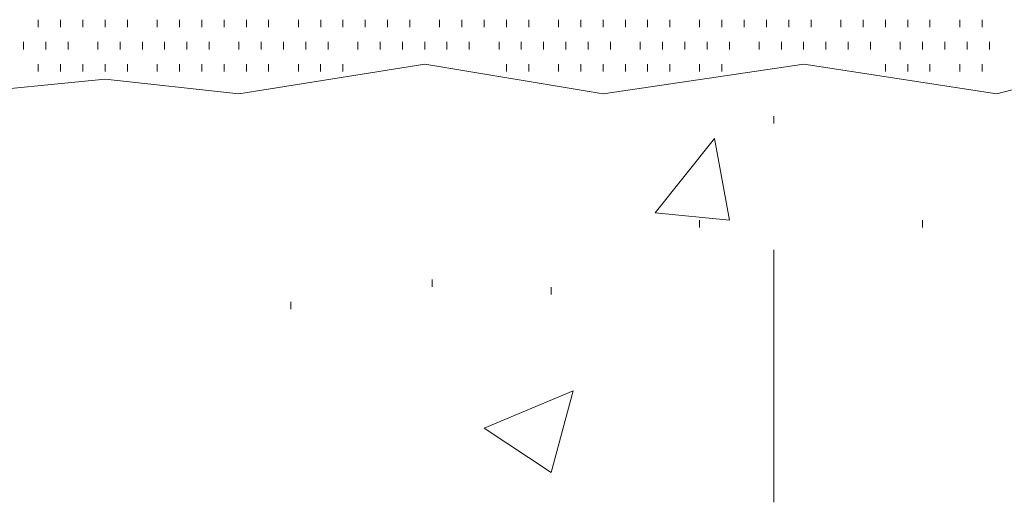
# Model space of a CAD drawing. Extents: x 309 to 1068, y 854 to 1368.
# Tile 26 of 82: x 470.35 to 479.44, y 956.47 to 960.93. Entities that reach past the tile are written whole.
import ezdxf

# ---------------------------------------------------------------- set-up
doc = ezdxf.new("R2010")
doc.units = 0
doc.layers.add('PDF_Geometry', color=7, linetype='CONTINUOUS', true_color=0xffffff)

msp = doc.modelspace()

# ---------------------------------------------------------------- linework, layer by layer
at = {"layer": 'PDF_Geometry', "color": 252, "lineweight": 9}
for points in [[(470.520942, 960.857649), (470.520942, 960.926087)], [(470.726723, 960.857649), (470.726723, 960.926087)], [(470.932505, 960.857649), (470.932505, 960.926087)], [(471.138286, 960.857649), (471.138286, 960.926087)], [(471.344067, 960.857649), (471.344067, 960.926087)], [(471.618756, 960.857649), (471.618756, 960.926087)], [(471.824536, 960.857649), (471.824536, 960.926087)], [(472.030317, 960.857649), (472.030317, 960.926087)], [(472.236567, 960.857649), (472.236567, 960.926087)], [(472.442349, 960.857649), (472.442349, 960.926087)], [(472.64813, 960.857649), (472.64813, 960.926087)], [(472.922488, 960.857608), (472.922488, 960.926046)], [(473.128738, 960.857608), (473.128738, 960.926046)], [(473.33405, 960.857608), (473.33405, 960.926046)], [(473.5403, 960.857608), (473.5403, 960.926046)], [(473.746082, 960.857608), (473.746082, 960.926046)], [(473.952332, 960.857608), (473.952332, 960.926046)], [(474.22655, 960.857608), (474.22655, 960.926046)], [(474.432332, 960.857608), (474.432332, 960.926046)], [(474.638113, 960.857608), (474.638113, 960.926046)], [(474.844363, 960.857608), (474.844363, 960.926046)], [(475.049675, 960.857608), (475.049675, 960.926046)], [(475.324363, 960.857608), (475.324363, 960.926046)], [(475.530144, 960.857608), (475.530144, 960.926046)], [(475.736394, 960.857608), (475.736394, 960.926046)], [(475.942175, 960.857608), (475.942175, 960.926046)], [(476.147957, 960.857608), (476.147957, 960.926046)], [(476.353738, 960.857608), (476.353738, 960.926046)], [(476.628425, 960.857608), (476.628425, 960.926046)], [(476.834207, 960.857608), (476.834207, 960.926046)], [(477.039988, 960.857608), (477.039988, 960.926046)], [(477.245769, 960.857608), (477.245769, 960.926046)], [(477.452019, 960.857608), (477.452019, 960.926046)], [(477.6578, 960.857608), (477.6578, 960.926046)], [(477.932488, 960.857608), (477.932488, 960.926046)], [(478.1378, 960.857608), (478.1378, 960.926046)], [(478.34405, 960.857608), (478.34405, 960.926046)], [(478.549832, 960.857608), (478.549832, 960.926046)], [(478.755613, 960.857608), (478.755613, 960.926046)], [(479.0303, 960.857608), (479.0303, 960.926046)], [(479.236082, 960.857608), (479.236082, 960.926046)], [(470.383316, 960.651686), (470.383316, 960.720124)], [(470.589099, 960.651686), (470.589099, 960.720124)], [(470.795348, 960.651686), (470.795348, 960.720124)], [(471.069567, 960.651686), (471.069567, 960.720124)], [(471.275348, 960.651686), (471.275348, 960.720124)], [(471.481598, 960.651686), (471.481598, 960.720124)], [(471.687379, 960.651686), (471.687379, 960.720124)], [(471.893161, 960.651686), (471.893161, 960.720124)], [(472.098941, 960.651686), (472.098941, 960.720124)], [(472.373629, 960.651686), (472.373629, 960.720124)], [(472.579411, 960.651686), (472.579411, 960.720124)], [(472.785192, 960.651686), (472.785192, 960.720124)], [(472.990973, 960.651686), (472.990973, 960.720124)], [(473.197223, 960.651686), (473.197223, 960.720124)], [(473.471911, 960.651686), (473.471911, 960.720124)], [(473.677223, 960.651686), (473.677223, 960.720124)], [(473.883473, 960.651686), (473.883473, 960.720124)], [(474.089254, 960.651686), (474.089254, 960.720124)], [(474.295036, 960.651686), (474.295036, 960.720124)], [(474.500817, 960.651686), (474.500817, 960.720124)], [(474.775504, 960.651686), (474.775504, 960.720124)], [(474.981285, 960.651686), (474.981285, 960.720124)], [(475.187536, 960.651686), (475.187536, 960.720124)], [(475.392848, 960.651686), (475.392848, 960.720124)], [(475.599098, 960.651686), (475.599098, 960.720124)], [(475.804879, 960.651686), (475.804879, 960.720124)], [(476.079098, 960.651686), (476.079098, 960.720124)], [(476.285349, 960.651686), (476.285349, 960.720124)], [(476.491129, 960.651686), (476.491129, 960.720124)], [(476.69691, 960.651686), (476.69691, 960.720124)], [(476.903162, 960.651686), (476.903162, 960.720124)], [(477.17738, 960.651686), (477.17738, 960.720124)], [(477.383123, 960.651686), (477.383123, 960.720124)], [(477.588904, 960.651686), (477.588904, 960.720124)], [(477.795155, 960.651686), (477.795155, 960.720124)], [(478.000936, 960.651686), (478.000936, 960.720124)], [(478.206717, 960.651686), (478.206717, 960.720124)], [(478.481404, 960.651686), (478.481404, 960.720124)], [(478.687186, 960.651686), (478.687186, 960.720124)], [(478.893436, 960.651686), (478.893436, 960.720124)], [(479.098748, 960.651686), (479.098748, 960.720124)], [(479.304529, 960.651686), (479.304529, 960.720124)], [(470.520624, 960.445905), (470.520624, 960.514342)], [(470.726404, 960.445905), (470.726404, 960.514342)], [(470.932185, 960.445905), (470.932185, 960.514342)], [(471.138436, 960.445905), (471.138436, 960.514342)], [(471.344217, 960.445905), (471.344217, 960.514342)], [(471.618904, 960.445905), (471.618904, 960.514342)], [(471.824685, 960.445905), (471.824685, 960.514342)], [(472.030936, 960.445905), (472.030936, 960.514342)], [(472.236248, 960.445905), (472.236248, 960.514342)], [(472.442029, 960.445905), (472.442029, 960.514342)], [(472.64781, 960.445905), (472.64781, 960.514342)], [(472.922499, 960.445905), (472.922499, 960.514342)], [(473.128279, 960.445905), (473.128279, 960.514342)], [(473.334529, 960.445905), (473.334529, 960.514342)], [(474.843904, 960.445905), (474.843904, 960.514342)], [(475.050154, 960.445905), (475.050154, 960.514342)], [(475.324374, 960.445905), (475.324374, 960.514342)], [(475.530155, 960.445905), (475.530155, 960.514342)], [(475.736404, 960.445905), (475.736404, 960.514342)], [(475.942185, 960.445905), (475.942185, 960.514342)], [(476.147968, 960.445905), (476.147968, 960.514342)], [(476.353749, 960.445905), (476.353749, 960.514342)], [(476.628435, 960.445905), (476.628435, 960.514342)], [(476.834216, 960.445905), (476.834216, 960.514342)], [(478.344054, 960.445907), (478.344054, 960.514345)], [(478.549835, 960.445907), (478.549835, 960.514345)], [(478.755617, 960.445907), (478.755617, 960.514345)], [(479.030303, 960.445907), (479.030303, 960.514345)], [(479.236085, 960.445907), (479.236085, 960.514345)]]:
    msp.add_lwpolyline(points, dxfattribs=at)
at = {"layer": 'PDF_Geometry', "color": 0, "lineweight": 20}
for points in [[(458.442665, 960.445907), (459.060477, 960.651688), (460.15829, 960.37747), (461.942352, 960.514345), (463.452196, 960.240126), (465.099384, 960.37747), (465.785634, 960.583251), (466.952352, 960.240126), (468.667977, 960.514345), (469.76579, 960.240126), (471.13829, 960.37747), (472.373446, 960.240126), (474.089072, 960.514345), (475.73626, 960.240126), (477.589228, 960.514345), (479.37329, 960.240126), (480.677351, 960.583251)], [(477.314587, 959.965293), (477.314587, 960.034201)], [(477.314587, 956.465606), (477.314587, 958.799044)]]:
    msp.add_lwpolyline(points, dxfattribs=at)
at = {"layer": 'PDF_Geometry', "color": 252, "lineweight": 5}
for points in [[(476.765445, 959.8281), (476.903256, 959.073413), (476.216537, 959.14185)], [(475.461522, 957.495031), (475.255741, 956.739874), (474.638397, 957.151906)]]:
    msp.add_lwpolyline(points, close=True, dxfattribs=at)
for points in [[(476.62824, 959.004874), (476.62824, 959.073312)], [(478.686991, 959.004874), (478.686991, 959.073312)], [(474.158031, 958.455818), (474.158031, 958.524255)], [(475.255741, 958.387062), (475.255741, 958.455499)], [(472.853865, 958.249718), (472.853865, 958.318624)]]:
    msp.add_lwpolyline(points, dxfattribs=at)

doc.saveas('drawing.dxf')
